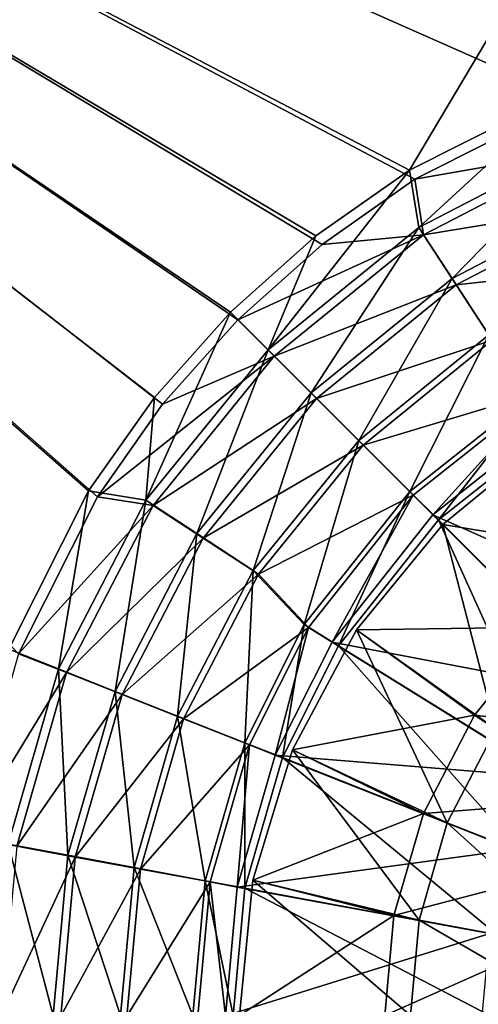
# Model space of a CAD drawing. Header units: metres. Extents: x -1004 to 0, y -808 to 0.
# Tile 72 of 159: x -634 to -568, y -442 to -301. Entities that reach past the tile are written whole.
import ezdxf

# ---------------------------------------------------------------- set-up
doc = ezdxf.new("R2010")
doc.units = ezdxf.units.M

msp = doc.modelspace()

# ---------------------------------------------------------------- linework, layer by layer
at = {"layer": 'None012310'}
for points in [[(-590.094788, -332.992767, 2169.999756), (-576.767883, -323.616211, 2169.999756), (-820.791748, -194.333847, 2169.999756)], [(-576.767883, -323.616211, 2169.999756), (-554.199829, -312.256042, 2169.999756), (-820.791748, -194.333847, 2169.999756)], [(-820.791748, -194.333847, 2169.999756), (-554.199829, -312.256042, 2169.999756), (-502.018646, -194.333847, 2169.999756)], [(-820.791748, -194.333847, 2169.999756), (-633.809753, -391.913391, 2169.999756), (-622.44812, -369.314484, 2169.999756)], [(-622.44812, -369.314484, 2169.999756), (-613.085571, -355.994965, 2169.999756), (-820.791748, -194.333847, 2169.999756)], [(-613.085571, -355.994965, 2169.999756), (-602.257202, -343.837189, 2169.999756), (-820.791748, -194.333847, 2169.999756)], [(-820.791748, -194.333847, 2169.999756), (-602.257202, -343.837189, 2169.999756), (-590.094788, -332.992767, 2169.999756)], [(-623.733704, -368.474457, 2167.143799), (-635.212952, -391.287018, 2167.143799), (-820.791748, -195.279739, 2167.143799)], [(-502.018646, -195.279739, 2167.143799), (-577.560303, -322.301056, 2167.143799), (-820.791748, -195.279739, 2167.143799)], [(-577.560303, -322.301056, 2167.143799), (-591.024231, -331.770416, 2167.143799), (-820.791748, -195.279739, 2167.143799)], [(-820.791748, -195.279739, 2167.143799), (-591.024231, -331.770416, 2167.143799), (-603.312988, -342.721741, 2167.143799)], [(-603.312988, -342.721741, 2167.143799), (-614.264343, -355.010529, 2167.143799), (-820.791748, -195.279739, 2167.143799)], [(-614.264343, -355.010529, 2167.143799), (-623.733704, -368.474457, 2167.143799), (-820.791748, -195.279739, 2167.143799)], [(-554.747742, -310.821777, 2167.143799), (-577.560303, -322.301056, 2167.143799), (-502.018646, -195.279739, 2167.143799)], [(-576.209534, -330.535919, 2158.308838), (-577.560303, -322.301056, 2167.143799), (-554.747742, -310.821777, 2167.143799)], [(-551.925049, -317.955048, 2158.308838), (-576.209534, -330.535919, 2158.308838), (-554.747742, -310.821777, 2167.143799)], [(-554.199829, -312.256042, 2169.999756), (-576.767883, -323.616211, 2169.999756), (-551.466431, -319.161133, 2161.194092)], [(-571.412842, -337.872803, 2150.335205), (-576.209534, -330.535919, 2158.308838), (-551.925049, -317.955048, 2158.308838)], [(-548.698425, -326.105316, 2150.335205), (-571.412842, -337.872803, 2150.335205), (-551.925049, -317.955048, 2158.308838)], [(-576.767883, -323.616211, 2169.999756), (-575.527283, -331.631378, 2161.194092), (-551.466431, -319.161133, 2161.194092)], [(-551.466431, -319.161133, 2161.194092), (-575.527283, -331.631378, 2161.194092), (-548.30835, -327.135315, 2153.198975)], [(-576.209534, -330.535919, 2158.308838), (-597.888428, -348.146301, 2158.308838), (-577.560303, -322.301056, 2167.143799)], [(-597.888428, -348.146301, 2158.308838), (-591.024231, -331.770416, 2167.143799), (-577.560303, -322.301056, 2167.143799)], [(-576.767883, -323.616211, 2169.999756), (-590.094788, -332.992767, 2169.999756), (-575.527283, -331.631378, 2161.194092)], [(-575.527283, -331.631378, 2161.194092), (-570.832458, -338.809113, 2153.198975), (-548.30835, -327.135315, 2153.198975)], [(-566.11084, -345.982605, 2143.397217), (-571.412842, -337.872803, 2150.335205), (-548.698425, -326.105316, 2150.335205)], [(-548.30835, -327.135315, 2153.198975), (-570.832458, -338.809113, 2153.198975), (-544.803223, -335.985565, 2146.241211)], [(-590.094788, -332.992767, 2169.999756), (-602.257202, -343.837189, 2169.999756), (-575.527283, -331.631378, 2161.194092)], [(-575.527283, -331.631378, 2161.194092), (-602.257202, -343.837189, 2169.999756), (-597.004395, -349.086884, 2161.194092)], [(-591.690125, -354.344604, 2150.335205), (-597.888428, -348.146301, 2158.308838), (-576.209534, -330.535919, 2158.308838)], [(-570.832458, -338.809113, 2153.198975), (-575.527283, -331.631378, 2161.194092), (-597.004395, -349.086884, 2161.194092)], [(-571.412842, -337.872803, 2150.335205), (-591.690125, -354.344604, 2150.335205), (-576.209534, -330.535919, 2158.308838)], [(-603.312988, -342.721741, 2167.143799), (-591.024231, -331.770416, 2167.143799), (-597.888428, -348.146301, 2158.308838)], [(-570.832458, -338.809113, 2153.198975), (-565.621826, -346.775421, 2146.241211), (-544.803223, -335.985565, 2146.241211)], [(-590.937866, -355.14978, 2153.198975), (-570.832458, -338.809113, 2153.198975), (-597.004395, -349.086884, 2161.194092)], [(-584.838867, -361.195892, 2143.397217), (-591.690125, -354.344604, 2150.335205), (-571.412842, -337.872803, 2150.335205)], [(-565.621826, -346.775421, 2146.241211), (-570.832458, -338.809113, 2153.198975), (-590.937866, -355.14978, 2153.198975)], [(-566.11084, -345.982605, 2143.397217), (-584.838867, -361.195892, 2143.397217), (-571.412842, -337.872803, 2150.335205)], [(-597.888428, -348.146301, 2158.308838), (-615.498779, -369.825195, 2158.308838), (-603.312988, -342.721741, 2167.143799)], [(-615.498779, -369.825195, 2158.308838), (-614.264343, -355.010529, 2167.143799), (-603.312988, -342.721741, 2167.143799)], [(-602.257202, -343.837189, 2169.999756), (-613.085571, -355.994965, 2169.999756), (-597.004395, -349.086884, 2161.194092)], [(-584.204834, -361.878784, 2146.241211), (-565.621826, -346.775421, 2146.241211), (-590.937866, -355.14978, 2153.198975)], [(-577.482239, -368.552521, 2137.627197), (-584.838867, -361.195892, 2143.397217), (-566.11084, -345.982605, 2143.397217)], [(-557.935303, -353.965118, 2140.483154), (-565.621826, -346.775421, 2146.241211), (-584.204834, -361.878784, 2146.241211)], [(-558.303406, -353.343445, 2137.627197), (-577.482239, -368.552521, 2137.627197), (-566.11084, -345.982605, 2143.397217)], [(-608.161926, -374.621887, 2150.335205), (-615.498779, -369.825195, 2158.308838), (-597.888428, -348.146301, 2158.308838)], [(-591.690125, -354.344604, 2150.335205), (-608.161926, -374.621887, 2150.335205), (-597.888428, -348.146301, 2158.308838)], [(-597.004395, -349.086884, 2161.194092), (-613.085571, -355.994965, 2169.999756), (-622.44812, -369.314484, 2169.999756)], [(-597.004395, -349.086884, 2161.194092), (-622.44812, -369.314484, 2169.999756), (-614.447083, -370.574341, 2161.194092)], [(-590.937866, -355.14978, 2153.198975), (-597.004395, -349.086884, 2161.194092), (-614.447083, -370.574341, 2161.194092)], [(-600.052124, -379.923889, 2143.397217), (-608.161926, -374.621887, 2150.335205), (-591.690125, -354.344604, 2150.335205)], [(-584.838867, -361.195892, 2143.397217), (-600.052124, -379.923889, 2143.397217), (-591.690125, -354.344604, 2150.335205)], [(-576.993774, -369.085602, 2140.483154), (-557.935303, -353.965118, 2140.483154), (-584.204834, -361.878784, 2146.241211)], [(-577.482239, -368.552521, 2137.627197), (-558.303406, -353.343445, 2137.627197), (-573.370911, -372.663788, 2137.627197)], [(-576.993774, -369.085602, 2140.483154), (-574.170776, -371.919464, 2140.483154), (-557.935303, -353.965118, 2140.483154)], [(-574.170776, -371.919464, 2140.483154), (-555.829834, -357.36615, 2140.483154), (-557.935303, -353.965118, 2140.483154)], [(-558.303406, -353.343445, 2137.627197), (-555.238403, -358.28421, 2137.627197), (-573.370911, -372.663788, 2137.627197)], [(-623.733704, -368.474457, 2167.143799), (-614.264343, -355.010529, 2167.143799), (-615.498779, -369.825195, 2158.308838)], [(-607.266602, -375.264893, 2153.198975), (-590.937866, -355.14978, 2153.198975), (-614.447083, -370.574341, 2161.194092)], [(-584.204834, -361.878784, 2146.241211), (-590.937866, -355.14978, 2153.198975), (-607.266602, -375.264893, 2153.198975)], [(-555.829834, -357.36615, 2140.483154), (-574.170776, -371.919464, 2140.483154), (-536.345947, -388.761688, 2169.999756)], [(-547.243347, -398.791382, 2167.143799), (-573.370911, -372.663788, 2137.627197), (-555.238403, -358.28421, 2137.627197)], [(-592.691284, -387.731354, 2137.627197), (-600.052124, -379.923889, 2143.397217), (-584.838867, -361.195892, 2143.397217)], [(-577.482239, -368.552521, 2137.627197), (-592.691284, -387.731354, 2137.627197), (-584.838867, -361.195892, 2143.397217)], [(-599.297119, -380.470764, 2146.241211), (-584.204834, -361.878784, 2146.241211), (-607.266602, -375.264893, 2153.198975)], [(-576.993774, -369.085602, 2140.483154), (-584.204834, -361.878784, 2146.241211), (-599.297119, -380.470764, 2146.241211)], [(-628.079712, -394.10968, 2158.308838), (-635.212952, -391.287018, 2167.143799), (-623.733704, -368.474457, 2167.143799)], [(-615.498779, -369.825195, 2158.308838), (-628.079712, -394.10968, 2158.308838), (-623.733704, -368.474457, 2167.143799)], [(-592.691284, -387.731354, 2137.627197), (-577.482239, -368.552521, 2137.627197), (-587.750549, -390.796326, 2137.627197)], [(-577.482239, -368.552521, 2137.627197), (-573.370911, -372.663788, 2137.627197), (-587.750549, -390.796326, 2137.627197)], [(-622.44812, -369.314484, 2169.999756), (-633.809753, -391.913391, 2169.999756), (-614.447083, -370.574341, 2161.194092)], [(-619.929443, -397.336304, 2150.335205), (-628.079712, -394.10968, 2158.308838), (-615.498779, -369.825195, 2158.308838)], [(-608.161926, -374.621887, 2150.335205), (-619.929443, -397.336304, 2150.335205), (-615.498779, -369.825195, 2158.308838)], [(-592.091797, -388.135132, 2140.483154), (-576.993774, -369.085602, 2140.483154), (-599.297119, -380.470764, 2146.241211)], [(-592.091797, -388.135132, 2140.483154), (-588.696167, -390.249329, 2140.483154), (-576.993774, -369.085602, 2140.483154)], [(-588.696167, -390.249329, 2140.483154), (-574.170776, -371.919464, 2140.483154), (-576.993774, -369.085602, 2140.483154)], [(-614.447083, -370.574341, 2161.194092), (-633.809753, -391.913391, 2169.999756), (-626.903015, -394.642639, 2161.194092)], [(-607.266602, -375.264893, 2153.198975), (-614.447083, -370.574341, 2161.194092), (-626.903015, -394.642639, 2161.194092)], [(-574.170776, -371.919464, 2140.483154), (-588.696167, -390.249329, 2140.483154), (-548.033142, -398.036957, 2169.999756)], [(-556.351501, -410.274506, 2167.143799), (-587.750549, -390.796326, 2137.627197), (-573.370911, -372.663788, 2137.627197)], [(-574.170776, -371.919464, 2140.483154), (-548.033142, -398.036957, 2169.999756), (-536.345947, -388.761688, 2169.999756)], [(-547.243347, -398.791382, 2167.143799), (-556.351501, -410.274506, 2167.143799), (-573.370911, -372.663788, 2137.627197)], [(-618.926941, -397.79599, 2153.198975), (-607.266602, -375.264893, 2153.198975), (-626.903015, -394.642639, 2161.194092)], [(-610.920532, -400.902832, 2143.397217), (-619.929443, -397.336304, 2150.335205), (-608.161926, -374.621887, 2150.335205)], [(-599.297119, -380.470764, 2146.241211), (-607.266602, -375.264893, 2153.198975), (-618.926941, -397.79599, 2153.198975)], [(-600.052124, -379.923889, 2143.397217), (-610.920532, -400.902832, 2143.397217), (-608.161926, -374.621887, 2150.335205)], [(-601.247498, -404.733307, 2137.627197), (-610.920532, -400.902832, 2143.397217), (-600.052124, -379.923889, 2143.397217)], [(-592.691284, -387.731354, 2137.627197), (-601.247498, -404.733307, 2137.627197), (-600.052124, -379.923889, 2143.397217)], [(-610.074585, -401.295807, 2146.241211), (-599.297119, -380.470764, 2146.241211), (-618.926941, -397.79599, 2153.198975)], [(-592.091797, -388.135132, 2140.483154), (-599.297119, -380.470764, 2146.241211), (-610.074585, -401.295807, 2146.241211)], [(-600.593994, -405.044983, 2140.483154), (-592.091797, -388.135132, 2140.483154), (-610.074585, -401.295807, 2146.241211)], [(-601.247498, -404.733307, 2137.627197), (-592.691284, -387.731354, 2137.627197), (-595.841492, -406.873444, 2137.627197)], [(-600.593994, -405.044983, 2140.483154), (-596.879211, -406.528473, 2140.483154), (-592.091797, -388.135132, 2140.483154)], [(-596.879211, -406.528473, 2140.483154), (-588.696167, -390.249329, 2140.483154), (-592.091797, -388.135132, 2140.483154)], [(-592.691284, -387.731354, 2137.627197), (-587.750549, -390.796326, 2137.627197), (-595.841492, -406.873444, 2137.627197)], [(-588.696167, -390.249329, 2140.483154), (-596.879211, -406.528473, 2140.483154), (-557.29071, -409.717224, 2169.999756)], [(-561.485718, -420.474213, 2167.143799), (-595.841492, -406.873444, 2137.627197), (-587.750549, -390.796326, 2137.627197)], [(-588.696167, -390.249329, 2140.483154), (-557.29071, -409.717224, 2169.999756), (-548.033142, -398.036957, 2169.999756)], [(-556.351501, -410.274506, 2167.143799), (-561.485718, -420.474213, 2167.143799), (-587.750549, -390.796326, 2137.627197)], [(-633.809753, -391.913391, 2169.999756), (-641.382935, -418.302765, 2169.999756), (-626.903015, -394.642639, 2161.194092)], [(-628.079712, -394.10968, 2158.308838), (-635.335571, -419.345459, 2158.308838), (-635.212952, -391.287018, 2167.143799)], [(-626.903015, -394.642639, 2161.194092), (-641.382935, -418.302765, 2169.999756), (-634.079956, -419.651031, 2161.194092)], [(-626.716187, -420.940521, 2150.335205), (-635.335571, -419.345459, 2158.308838), (-628.079712, -394.10968, 2158.308838)], [(-618.926941, -397.79599, 2153.198975), (-626.903015, -394.642639, 2161.194092), (-634.079956, -419.651031, 2161.194092)], [(-619.929443, -397.336304, 2150.335205), (-626.716187, -420.940521, 2150.335205), (-628.079712, -394.10968, 2158.308838)], [(-625.645508, -421.207153, 2153.198975), (-618.926941, -397.79599, 2153.198975), (-634.079956, -419.651031, 2161.194092)], [(-617.188721, -422.703583, 2143.397217), (-626.716187, -420.940521, 2150.335205), (-619.929443, -397.336304, 2150.335205)], [(-610.074585, -401.295807, 2146.241211), (-618.926941, -397.79599, 2153.198975), (-625.645508, -421.207153, 2153.198975)], [(-610.920532, -400.902832, 2143.397217), (-617.188721, -422.703583, 2143.397217), (-619.929443, -397.336304, 2150.335205)], [(-606.958435, -424.596069, 2137.627197), (-617.188721, -422.703583, 2143.397217), (-610.920532, -400.902832, 2143.397217)], [(-601.247498, -404.733307, 2137.627197), (-606.958435, -424.596069, 2137.627197), (-610.920532, -400.902832, 2143.397217)], [(-616.284424, -422.934265, 2146.241211), (-610.074585, -401.295807, 2146.241211), (-625.645508, -421.207153, 2153.198975)], [(-600.593994, -405.044983, 2140.483154), (-610.074585, -401.295807, 2146.241211), (-616.284424, -422.934265, 2146.241211)], [(-606.258545, -424.783356, 2140.483154), (-600.593994, -405.044983, 2140.483154), (-616.284424, -422.934265, 2146.241211)], [(-606.958435, -424.596069, 2137.627197), (-601.247498, -404.733307, 2137.627197), (-601.241272, -425.654083, 2137.627197)], [(-606.258545, -424.783356, 2140.483154), (-602.32782, -425.524811, 2140.483154), (-600.593994, -405.044983, 2140.483154)], [(-602.32782, -425.524811, 2140.483154), (-596.879211, -406.528473, 2140.483154), (-600.593994, -405.044983, 2140.483154)], [(-601.247498, -404.733307, 2137.627197), (-595.841492, -406.873444, 2137.627197), (-601.241272, -425.654083, 2137.627197)], [(-596.879211, -406.528473, 2140.483154), (-602.32782, -425.524811, 2140.483154), (-562.51532, -420.108612, 2169.999756)], [(-596.879211, -406.528473, 2140.483154), (-562.51532, -420.108612, 2169.999756), (-557.29071, -409.717224, 2169.999756)], [(-564.908264, -432.377838, 2167.143799), (-601.241272, -425.654083, 2137.627197), (-595.841492, -406.873444, 2137.627197)], [(-561.485718, -420.474213, 2167.143799), (-564.908264, -432.377838, 2167.143799), (-595.841492, -406.873444, 2137.627197)], [(-628.833313, -444.016083, 2150.335205), (-637.598999, -444.016083, 2158.308838), (-635.335571, -419.345459, 2158.308838)], [(-626.716187, -420.940521, 2150.335205), (-628.833313, -444.016083, 2150.335205), (-635.335571, -419.345459, 2158.308838)], [(-625.645508, -421.207153, 2153.198975), (-634.079956, -419.651031, 2161.194092), (-636.308777, -444.096008, 2161.194092)], [(-619.144104, -444.016083, 2143.397217), (-628.833313, -444.016083, 2150.335205), (-626.716187, -420.940521, 2150.335205)], [(-617.188721, -422.703583, 2143.397217), (-619.144104, -444.016083, 2143.397217), (-626.716187, -420.940521, 2150.335205)], [(-602.32782, -425.524811, 2140.483154), (-565.990112, -432.223419, 2169.999756), (-562.51532, -420.108612, 2169.999756)], [(-627.731995, -444.090912, 2153.198975), (-625.645508, -421.207153, 2153.198975), (-636.308777, -444.096008, 2161.194092)], [(-616.284424, -422.934265, 2146.241211), (-625.645508, -421.207153, 2153.198975), (-627.731995, -444.090912, 2153.198975)], [(-618.212891, -444.085236, 2146.241211), (-616.284424, -422.934265, 2146.241211), (-627.731995, -444.090912, 2153.198975)], [(-608.740234, -444.016083, 2137.627197), (-619.144104, -444.016083, 2143.397217), (-617.188721, -422.703583, 2143.397217)], [(-606.258545, -424.783356, 2140.483154), (-616.284424, -422.934265, 2146.241211), (-618.212891, -444.085236, 2146.241211)], [(-606.958435, -424.596069, 2137.627197), (-608.740234, -444.016083, 2137.627197), (-617.188721, -422.703583, 2143.397217)], [(-608.017944, -444.048767, 2140.483154), (-606.258545, -424.783356, 2140.483154), (-618.212891, -444.085236, 2146.241211)], [(-608.740234, -444.016083, 2137.627197), (-606.958435, -424.596069, 2137.627197), (-602.926025, -444.016083, 2137.627197)], [(-608.017944, -444.048767, 2140.483154), (-604.017944, -444.056702, 2140.483154), (-606.258545, -424.783356, 2140.483154)], [(-606.958435, -424.596069, 2137.627197), (-601.241272, -425.654083, 2137.627197), (-602.926025, -444.016083, 2137.627197)], [(-604.017944, -444.056702, 2140.483154), (-602.32782, -425.524811, 2140.483154), (-606.258545, -424.783356, 2140.483154)], [(-602.32782, -425.524811, 2140.483154), (-604.017944, -444.056702, 2140.483154), (-565.990112, -432.223419, 2169.999756)], [(-565.976074, -444.016083, 2167.143799), (-602.926025, -444.016083, 2137.627197), (-601.241272, -425.654083, 2137.627197)], [(-564.908264, -432.377838, 2167.143799), (-565.976074, -444.016083, 2167.143799), (-601.241272, -425.654083, 2137.627197)], [(-604.017944, -444.056702, 2140.483154), (-567.067993, -444.042145, 2169.999756), (-565.990112, -432.223419, 2169.999756)]]:
    msp.add_3dface(points, dxfattribs=at)
at = {"layer": 'None012318'}
for points in [[(-557.575684, -360.86911, 2136.719971), (-572.729309, -373.30542, 2136.719971), (-545.291443, -377.827362, 2147.430664)], [(-557.575684, -360.86911, 2134.872559), (-572.729309, -373.30542, 2134.872559), (-557.575684, -360.86911, 2136.719971)], [(-572.729309, -373.30542, 2134.872559), (-572.729309, -373.30542, 2136.719971), (-557.575684, -360.86911, 2136.719971)], [(-572.729309, -373.30542, 2134.872559), (-557.575684, -360.86911, 2134.872559), (-555.327148, -390.707611, 2129.237549)], [(-572.729309, -373.30542, 2136.719971), (-585.165588, -388.459076, 2136.719971), (-557.935913, -388.098816, 2147.430664)], [(-572.729309, -373.30542, 2134.872559), (-585.165588, -388.459076, 2134.872559), (-572.729309, -373.30542, 2136.719971)], [(-585.165588, -388.459076, 2134.872559), (-585.165588, -388.459076, 2136.719971), (-572.729309, -373.30542, 2136.719971)], [(-585.165588, -388.459076, 2134.872559), (-572.729309, -373.30542, 2134.872559), (-565.119385, -402.762177, 2129.237549)], [(-572.729309, -373.30542, 2136.719971), (-557.935913, -388.098816, 2147.430664), (-545.291443, -377.827362, 2147.430664)], [(-565.119385, -402.762177, 2129.237549), (-572.729309, -373.30542, 2134.872559), (-555.327148, -390.707611, 2129.237549)], [(-585.165588, -388.459076, 2136.719971), (-568.207397, -400.743317, 2147.430664), (-557.935913, -388.098816, 2147.430664)], [(-557.935913, -388.098816, 2147.430664), (-568.207397, -400.743317, 2147.430664), (-542.22998, -403.804749, 2155.620361)], [(-585.165588, -388.459076, 2136.719971), (-594.406616, -405.747742, 2136.719971), (-568.207397, -400.743317, 2147.430664)], [(-585.165588, -388.459076, 2134.872559), (-594.406616, -405.747742, 2134.872559), (-585.165588, -388.459076, 2136.719971)], [(-594.406616, -405.747742, 2134.872559), (-594.406616, -405.747742, 2136.719971), (-585.165588, -388.459076, 2136.719971)], [(-594.406616, -405.747742, 2134.872559), (-585.165588, -388.459076, 2134.872559), (-572.11499, -416.265594, 2129.237549)], [(-572.11499, -416.265594, 2129.237549), (-585.165588, -388.459076, 2134.872559), (-565.119385, -402.762177, 2129.237549)], [(-594.406616, -405.747742, 2136.719971), (-575.545349, -414.907532, 2147.430664), (-568.207397, -400.743317, 2147.430664)], [(-568.207397, -400.743317, 2147.430664), (-575.545349, -414.907532, 2147.430664), (-549.616455, -412.897675, 2155.620361)], [(-568.207397, -400.743317, 2147.430664), (-549.616455, -412.897675, 2155.620361), (-542.22998, -403.804749, 2155.620361)], [(-572.11499, -416.265594, 2129.237549), (-565.119385, -402.762177, 2129.237549), (-548.895142, -425.458099, 2125.187256)], [(-594.406616, -405.747742, 2136.719971), (-600.097168, -424.50705, 2136.719971), (-575.545349, -414.907532, 2147.430664)], [(-594.406616, -405.747742, 2134.872559), (-600.097168, -424.50705, 2134.872559), (-594.406616, -405.747742, 2136.719971)], [(-600.097168, -424.50705, 2134.872559), (-600.097168, -424.50705, 2136.719971), (-594.406616, -405.747742, 2136.719971)], [(-600.097168, -424.50705, 2134.872559), (-594.406616, -405.747742, 2134.872559), (-576.149658, -430.297974, 2129.237549)], [(-576.149658, -430.297974, 2129.237549), (-594.406616, -405.747742, 2134.872559), (-572.11499, -416.265594, 2129.237549)], [(-549.616455, -412.897675, 2155.620361), (-575.545349, -414.907532, 2147.430664), (-554.893311, -423.083496, 2155.620361)], [(-575.545349, -414.907532, 2147.430664), (-600.097168, -424.50705, 2136.719971), (-579.777405, -429.626648, 2147.430664)], [(-554.893311, -423.083496, 2155.620361), (-575.545349, -414.907532, 2147.430664), (-579.777405, -429.626648, 2147.430664)], [(-551.593323, -434.842163, 2125.187256), (-576.149658, -430.297974, 2129.237549), (-572.11499, -416.265594, 2129.237549)], [(-548.895142, -425.458099, 2125.187256), (-551.593323, -434.842163, 2125.187256), (-572.11499, -416.265594, 2129.237549)], [(-557.936707, -433.668304, 2155.620361), (-554.893311, -423.083496, 2155.620361), (-579.777405, -429.626648, 2147.430664)], [(-579.777405, -429.626648, 2147.430664), (-600.097168, -424.50705, 2136.719971), (-602.018677, -444.016083, 2136.719971)], [(-600.097168, -424.50705, 2134.872559), (-602.018677, -444.016083, 2134.872559), (-600.097168, -424.50705, 2136.719971)], [(-602.018677, -444.016083, 2134.872559), (-602.018677, -444.016083, 2136.719971), (-600.097168, -424.50705, 2136.719971)], [(-577.408264, -444.016083, 2129.237549), (-602.018677, -444.016083, 2134.872559), (-600.097168, -424.50705, 2134.872559)], [(-577.408264, -444.016083, 2129.237549), (-600.097168, -424.50705, 2134.872559), (-576.149658, -430.297974, 2129.237549)], [(-579.777405, -429.626648, 2147.430664), (-602.018677, -444.016083, 2136.719971), (-581.097595, -444.016083, 2147.430664)], [(-557.936707, -433.668304, 2155.620361), (-579.777405, -429.626648, 2147.430664), (-581.097595, -444.016083, 2147.430664)], [(-577.408264, -444.016083, 2129.237549), (-576.149658, -430.297974, 2129.237549), (-552.434998, -444.016083, 2125.187256)], [(-576.149658, -430.297974, 2129.237549), (-551.593323, -434.842163, 2125.187256), (-552.434998, -444.016083, 2125.187256)], [(-558.886108, -444.016083, 2155.620361), (-557.936707, -433.668304, 2155.620361), (-581.097595, -444.016083, 2147.430664)]]:
    msp.add_3dface(points, dxfattribs=at)
at = {"layer": 'None012349'}
for points in [[(-787.024658, -763.271118, 90), (-994.037292, -10, 90), (-533.424561, -638.481384, 90)], [(-994.037292, -10, 90), (-526.238708, -632.856445, 90), (-533.424561, -638.481384, 90)], [(-10, -10, 90), (-502.018646, -625.846375, 90), (-994.037292, -10, 90)], [(-502.018646, -625.846375, 90), (-510.034576, -626.560547, 90), (-994.037292, -10, 90)], [(-994.037292, -10, 90), (-510.034576, -626.560547, 90), (-518.256042, -628.853394, 90)], [(-518.256042, -628.853394, 90), (-526.238708, -632.856445, 90), (-994.037292, -10, 90)], [(-939.73761, -283.839661, 115.068619), (-940.709534, -322.106171, 114.400673), (-598.695557, -78.099586, 118.659828)], [(-940.709534, -322.106171, 114.400673), (-513.875122, -606.131226, 109.443001), (-598.695557, -78.099586, 118.659828)], [(-598.695557, -78.099586, 118.659828), (-513.875122, -606.131226, 109.443001), (-502.018616, -79.224953, 118.640182)], [(-940.709534, -322.106171, 114.400673), (-941.270813, -397.57312, 113.083397), (-513.875122, -606.131226, 109.443001)], [(-941.270813, -397.57312, 113.083397), (-526.001953, -609.617432, 109.382149), (-513.875122, -606.131226, 109.443001)], [(-941.270813, -397.57312, 113.083397), (-940.077576, -471.62793, 111.790764), (-526.001953, -609.617432, 109.382149)]]:
    msp.add_3dface(points, dxfattribs=at)

doc.saveas('drawing.dxf')
